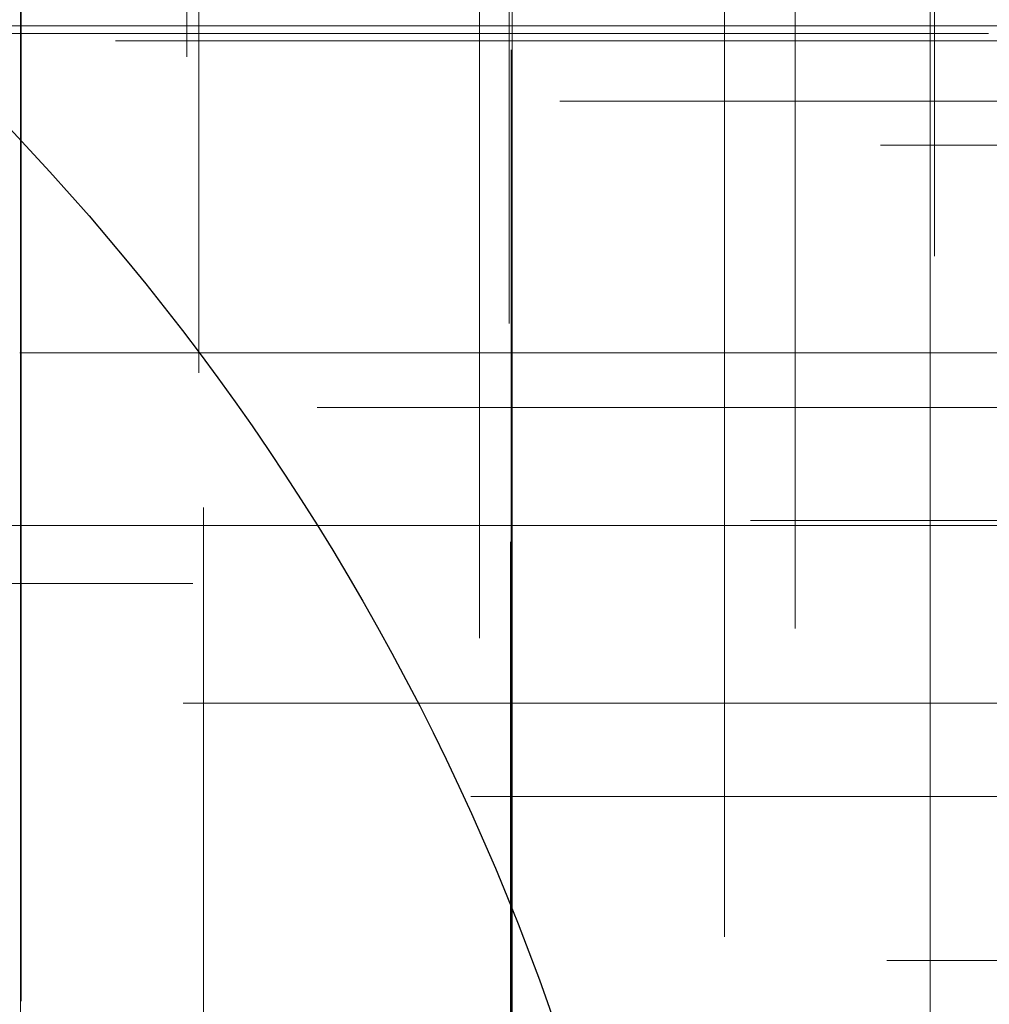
# Model space of a CAD drawing. Header units: millimetres. Extents: x -50 to 901, y -50 to 714.
# Tile 81 of 186: x 11 to 17, y 5 to 11. Entities that reach past the tile are written whole.
import ezdxf

# ---------------------------------------------------------------- set-up
doc = ezdxf.new("R2010")
doc.units = ezdxf.units.MM

# ---------------------------------------------------------------- blocks, each defined once
blk = doc.blocks.new('SW_CENTERMARKSYMBOL_13')
at = {"color": 0, "linetype": 'Continuous', "lineweight": 18}
for p, q in [((0, 0), (5, 0)), ((5, 0), (5.9011, 0))]:
    blk.add_line(p, q, dxfattribs=at)
blk = doc.blocks.new('SW_CENTERMARKSYMBOL_14')
at = {"color": 0, "linetype": 'Continuous', "lineweight": 18}
for p, q in [((0, 0), (0, 5)), ((0, 0), (-5, 0)), ((0, 0), (0, -5)), ((0, 0), (5, 0)), ((5, 0), (5.9011, 0)), ((0, -5), (0, -5.9011))]:
    blk.add_line(p, q, dxfattribs=at)
blk = doc.blocks.new('SW_CENTERMARKSYMBOL_59')
at = {"color": 0, "linetype": 'Continuous', "lineweight": 18}
for p, q in [((0, 5), (0, 5.9011)), ((0, 0), (0, 5))]:
    blk.add_line(p, q, dxfattribs=at)
blk = doc.blocks.new('SW_CENTERMARKSYMBOL_66')
at = {"color": 0, "linetype": 'Continuous', "lineweight": 18}
for p, q in [((0, 0), (5, 0)), ((5, 0), (5.9011, 0))]:
    blk.add_line(p, q, dxfattribs=at)
blk = doc.blocks.new('SW_CENTERMARKSYMBOL_67')
at = {"color": 0, "linetype": 'Continuous', "lineweight": 18}
for p, q in [((0, 0), (0, 5)), ((0, 0), (-5, 0)), ((0, 0), (0, -5)), ((0, 0), (5, 0)), ((5, 0), (5.9011, 0))]:
    blk.add_line(p, q, dxfattribs=at)
blk = doc.blocks.new('SW_CENTERMARKSYMBOL_68')
at = {"color": 0, "linetype": 'Continuous', "lineweight": 18}
for q in [(0, 5), (-5, 0), (0, -5), (5, 0)]:
    blk.add_line((0, 0), q, dxfattribs=at)
blk = doc.blocks.new('SW_CENTERMARKSYMBOL_90')
at = {"color": 0, "linetype": 'Continuous', "lineweight": 18}
for p, q in [((0, 5), (0, 5.9011)), ((0, 0), (0, 5))]:
    blk.add_line(p, q, dxfattribs=at)
blk = doc.blocks.new('SW_CENTERMARKSYMBOL_425')
at = {"color": 0, "linetype": 'Continuous', "lineweight": 18}
for p, q in [((-5, 0), (-5.5209, 0)), ((0, 0), (-5, 0))]:
    blk.add_line(p, q, dxfattribs=at)
blk = doc.blocks.new('SW_CENTERMARKSYMBOL_426')
at = {"color": 0, "linetype": 'Continuous', "lineweight": 18}
for p, q in [((-5, 0), (-5.6063, 0)), ((0, 0), (-5, 0))]:
    blk.add_line(p, q, dxfattribs=at)
blk = doc.blocks.new('SW_CENTERMARKSYMBOL_429')
at = {"color": 0, "linetype": 'Continuous', "lineweight": 18}
for p, q in [((-5, 0), (-5.5209, 0)), ((0, 0), (-5, 0))]:
    blk.add_line(p, q, dxfattribs=at)
blk = doc.blocks.new('SW_CENTERMARKSYMBOL_430')
at = {"color": 0, "linetype": 'Continuous', "lineweight": 18}
for p, q in [((-5, 0), (-5.6463, 0)), ((0, 0), (-5, 0))]:
    blk.add_line(p, q, dxfattribs=at)
blk = doc.blocks.new('SW_CENTERMARKSYMBOL_431')
at = {"color": 0, "linetype": 'Continuous', "lineweight": 18}
for p, q in [((-5, 0), (-5.5549, 0)), ((0, 0), (-5, 0))]:
    blk.add_line(p, q, dxfattribs=at)
blk = doc.blocks.new('SW_CENTERMARKSYMBOL_433')
at = {"color": 0, "linetype": 'Continuous', "lineweight": 18}
for p, q in [((-5, 0), (-5.6463, 0)), ((0, 0), (-5, 0))]:
    blk.add_line(p, q, dxfattribs=at)
blk = doc.blocks.new('SW_CENTERMARKSYMBOL_439')
at = {"color": 0, "linetype": 'Continuous', "lineweight": 18}
for p, q in [((0, 0), (0, 5)), ((-5, 0), (-5.5549, 0)), ((0, 0), (-5, 0)), ((0, 0), (0, -5)), ((0, 0), (5, 0))]:
    blk.add_line(p, q, dxfattribs=at)
blk = doc.blocks.new('SW_CENTERMARKSYMBOL_440')
at = {"color": 0, "linetype": 'Continuous', "lineweight": 18}
for p, q in [((-5, 0), (-5.6463, 0)), ((0, 0), (-5, 0))]:
    blk.add_line(p, q, dxfattribs=at)
blk = doc.blocks.new('SW_CENTERMARKSYMBOL_450')
at = {"color": 0, "linetype": 'Continuous', "lineweight": 18}
for p, q in [((-5, 0), (-5.5209, 0)), ((0, 0), (-5, 0))]:
    blk.add_line(p, q, dxfattribs=at)
blk = doc.blocks.new('SW_CENTERMARKSYMBOL_460')
at = {"color": 0, "linetype": 'Continuous', "lineweight": 18}
blk.add_line((0, -5), (0, -5.6463), dxfattribs=at)
blk = doc.blocks.new('SW_CENTERMARKSYMBOL_473')
at = {"color": 0, "linetype": 'Continuous', "lineweight": 18}
for p, q in [((0, 0), (0, -5)), ((0, -5), (0, -5.5549))]:
    blk.add_line(p, q, dxfattribs=at)
blk = doc.blocks.new('SW_CENTERMARKSYMBOL_474')
at = {"color": 0, "linetype": 'Continuous', "lineweight": 18}
for p, q in [((0, 0), (0, -5)), ((0, -5), (0, -5.6463))]:
    blk.add_line(p, q, dxfattribs=at)
blk = doc.blocks.new('SW_CENTERMARKSYMBOL_475')
at = {"color": 0, "linetype": 'Continuous', "lineweight": 18}
for p, q in [((0, 0), (0, -5)), ((0, -5), (0, -5.5209))]:
    blk.add_line(p, q, dxfattribs=at)
blk = doc.blocks.new('SW_CENTERMARKSYMBOL_477')
at = {"color": 0, "linetype": 'Continuous', "lineweight": 18}
for p, q in [((0, 0), (0, 5)), ((0, 0), (-5, 0)), ((0, 0), (0, -5)), ((0, 0), (5, 0)), ((0, -5), (0, -5.5549))]:
    blk.add_line(p, q, dxfattribs=at)
blk = doc.blocks.new('SW_CENTERMARKSYMBOL_482')
at = {"color": 0, "linetype": 'Continuous', "lineweight": 18}
for p, q in [((0, 0), (0, -5)), ((0, -5), (0, -5.6463))]:
    blk.add_line(p, q, dxfattribs=at)
blk = doc.blocks.new('SW_CENTERMARKSYMBOL_483')
at = {"color": 0, "linetype": 'Continuous', "lineweight": 18}
for p, q in [((0, 0), (0, -5)), ((0, -5), (0, -5.5549))]:
    blk.add_line(p, q, dxfattribs=at)
blk = doc.blocks.new('SW_CENTERMARKSYMBOL_553')
at = {"color": 0, "linetype": 'Continuous', "lineweight": 18}
for p, q in [((0, 5), (0, 8)), ((0, 0), (0, 5))]:
    blk.add_line(p, q, dxfattribs=at)
blk = doc.blocks.new('SW_CENTERMARKSYMBOL_562')
at = {"color": 0, "linetype": 'Continuous', "lineweight": 18}
blk.add_line((5, 0), (8, 0), dxfattribs=at)
blk = doc.blocks.new('SW_CENTERMARKSYMBOL_576')
at = {"color": 0, "linetype": 'Continuous', "lineweight": 18}
for p, q in [((0, 0), (5, 0)), ((5, 0), (5.9011, 0))]:
    blk.add_line(p, q, dxfattribs=at)
blk = doc.blocks.new('SW_CENTERMARKSYMBOL_577')
at = {"color": 0, "linetype": 'Continuous', "lineweight": 18}
for p, q in [((0, 0), (0, 5)), ((0, 0), (-5, 0)), ((0, 0), (0, -5)), ((0, 0), (5, 0)), ((5, 0), (5.9011, 0)), ((0, -5), (0, -5.9011))]:
    blk.add_line(p, q, dxfattribs=at)
blk = doc.blocks.new('SW_CENTERMARKSYMBOL_622')
at = {"color": 0, "linetype": 'Continuous', "lineweight": 18}
for p, q in [((0, 5), (0, 5.9011)), ((0, 0), (0, 5))]:
    blk.add_line(p, q, dxfattribs=at)
blk = doc.blocks.new('SW_CENTERMARKSYMBOL_629')
at = {"color": 0, "linetype": 'Continuous', "lineweight": 18}
for p, q in [((0, 0), (5, 0)), ((5, 0), (5.9011, 0))]:
    blk.add_line(p, q, dxfattribs=at)
blk = doc.blocks.new('SW_CENTERMARKSYMBOL_630')
at = {"color": 0, "linetype": 'Continuous', "lineweight": 18}
for p, q in [((0, 0), (0, 5)), ((0, 0), (-5, 0)), ((0, 0), (0, -5)), ((0, 0), (5, 0)), ((5, 0), (5.9011, 0))]:
    blk.add_line(p, q, dxfattribs=at)
blk = doc.blocks.new('SW_CENTERMARKSYMBOL_631')
at = {"color": 0, "linetype": 'Continuous', "lineweight": 18}
for q in [(0, 5), (-5, 0), (0, -5), (5, 0)]:
    blk.add_line((0, 0), q, dxfattribs=at)
blk = doc.blocks.new('SW_CENTERMARKSYMBOL_653')
at = {"color": 0, "linetype": 'Continuous', "lineweight": 18}
for p, q in [((0, 5), (0, 5.9011)), ((0, 0), (0, 5))]:
    blk.add_line(p, q, dxfattribs=at)
blk = doc.blocks.new('SW_CENTERMARKSYMBOL_988')
at = {"color": 0, "linetype": 'Continuous', "lineweight": 18}
for p, q in [((-5, 0), (-5.5209, 0)), ((0, 0), (-5, 0))]:
    blk.add_line(p, q, dxfattribs=at)
blk = doc.blocks.new('SW_CENTERMARKSYMBOL_989')
at = {"color": 0, "linetype": 'Continuous', "lineweight": 18}
for p, q in [((-5, 0), (-5.6063, 0)), ((0, 0), (-5, 0))]:
    blk.add_line(p, q, dxfattribs=at)
blk = doc.blocks.new('SW_CENTERMARKSYMBOL_992')
at = {"color": 0, "linetype": 'Continuous', "lineweight": 18}
for p, q in [((-5, 0), (-5.5209, 0)), ((0, 0), (-5, 0))]:
    blk.add_line(p, q, dxfattribs=at)
blk = doc.blocks.new('SW_CENTERMARKSYMBOL_993')
at = {"color": 0, "linetype": 'Continuous', "lineweight": 18}
for p, q in [((-5, 0), (-5.6463, 0)), ((0, 0), (-5, 0))]:
    blk.add_line(p, q, dxfattribs=at)
blk = doc.blocks.new('SW_CENTERMARKSYMBOL_994')
at = {"color": 0, "linetype": 'Continuous', "lineweight": 18}
for p, q in [((-5, 0), (-5.5549, 0)), ((0, 0), (-5, 0))]:
    blk.add_line(p, q, dxfattribs=at)
blk = doc.blocks.new('SW_CENTERMARKSYMBOL_996')
at = {"color": 0, "linetype": 'Continuous', "lineweight": 18}
for p, q in [((-5, 0), (-5.6463, 0)), ((0, 0), (-5, 0))]:
    blk.add_line(p, q, dxfattribs=at)
blk = doc.blocks.new('SW_CENTERMARKSYMBOL_1002')
at = {"color": 0, "linetype": 'Continuous', "lineweight": 18}
for p, q in [((0, 0), (0, 5)), ((-5, 0), (-5.5549, 0)), ((0, 0), (-5, 0)), ((0, 0), (0, -5)), ((0, 0), (5, 0))]:
    blk.add_line(p, q, dxfattribs=at)
blk = doc.blocks.new('SW_CENTERMARKSYMBOL_1003')
at = {"color": 0, "linetype": 'Continuous', "lineweight": 18}
for p, q in [((-5, 0), (-5.6463, 0)), ((0, 0), (-5, 0))]:
    blk.add_line(p, q, dxfattribs=at)
blk = doc.blocks.new('SW_CENTERMARKSYMBOL_1013')
at = {"color": 0, "linetype": 'Continuous', "lineweight": 18}
for p, q in [((-5, 0), (-5.5209, 0)), ((0, 0), (-5, 0))]:
    blk.add_line(p, q, dxfattribs=at)
blk = doc.blocks.new('SW_CENTERMARKSYMBOL_1023')
at = {"color": 0, "linetype": 'Continuous', "lineweight": 18}
blk.add_line((0, -5), (0, -5.6463), dxfattribs=at)
blk = doc.blocks.new('SW_CENTERMARKSYMBOL_1036')
at = {"color": 0, "linetype": 'Continuous', "lineweight": 18}
for p, q in [((0, 0), (0, -5)), ((0, -5), (0, -5.5549))]:
    blk.add_line(p, q, dxfattribs=at)
blk = doc.blocks.new('SW_CENTERMARKSYMBOL_1037')
at = {"color": 0, "linetype": 'Continuous', "lineweight": 18}
for p, q in [((0, 0), (0, -5)), ((0, -5), (0, -5.6463))]:
    blk.add_line(p, q, dxfattribs=at)
blk = doc.blocks.new('SW_CENTERMARKSYMBOL_1038')
at = {"color": 0, "linetype": 'Continuous', "lineweight": 18}
for p, q in [((0, 0), (0, -5)), ((0, -5), (0, -5.5209))]:
    blk.add_line(p, q, dxfattribs=at)
blk = doc.blocks.new('SW_CENTERMARKSYMBOL_1040')
at = {"color": 0, "linetype": 'Continuous', "lineweight": 18}
for p, q in [((0, 0), (0, 5)), ((0, 0), (-5, 0)), ((0, 0), (0, -5)), ((0, 0), (5, 0)), ((0, -5), (0, -5.5549))]:
    blk.add_line(p, q, dxfattribs=at)
blk = doc.blocks.new('SW_CENTERMARKSYMBOL_1045')
at = {"color": 0, "linetype": 'Continuous', "lineweight": 18}
for p, q in [((0, 0), (0, -5)), ((0, -5), (0, -5.6463))]:
    blk.add_line(p, q, dxfattribs=at)
blk = doc.blocks.new('SW_CENTERMARKSYMBOL_1046')
at = {"color": 0, "linetype": 'Continuous', "lineweight": 18}
for p, q in [((0, 0), (0, -5)), ((0, -5), (0, -5.5549))]:
    blk.add_line(p, q, dxfattribs=at)
blk = doc.blocks.new('SW_CENTERMARKSYMBOL_1116')
at = {"color": 0, "linetype": 'Continuous', "lineweight": 18}
for p, q in [((0, 5), (0, 8)), ((0, 0), (0, 5))]:
    blk.add_line(p, q, dxfattribs=at)
blk = doc.blocks.new('SW_CENTERMARKSYMBOL_1125')
at = {"color": 0, "linetype": 'Continuous', "lineweight": 18}
blk.add_line((5, 0), (8, 0), dxfattribs=at)
blk = doc.blocks.new('SW_CENTERMARKSYMBOL_1139')
at = {"color": 0, "linetype": 'Continuous', "lineweight": 18}
for p, q in [((0, 0), (5, 0)), ((5, 0), (5.9011, 0))]:
    blk.add_line(p, q, dxfattribs=at)
blk = doc.blocks.new('SW_CENTERMARKSYMBOL_1140')
at = {"color": 0, "linetype": 'Continuous', "lineweight": 18}
for p, q in [((0, 0), (0, 5)), ((0, 0), (-5, 0)), ((0, 0), (0, -5)), ((0, 0), (5, 0)), ((5, 0), (5.9011, 0)), ((0, -5), (0, -5.9011))]:
    blk.add_line(p, q, dxfattribs=at)
blk = doc.blocks.new('SW_CENTERMARKSYMBOL_1185')
at = {"color": 0, "linetype": 'Continuous', "lineweight": 18}
for p, q in [((0, 5), (0, 5.9011)), ((0, 0), (0, 5))]:
    blk.add_line(p, q, dxfattribs=at)
blk = doc.blocks.new('SW_CENTERMARKSYMBOL_1192')
at = {"color": 0, "linetype": 'Continuous', "lineweight": 18}
for p, q in [((0, 0), (5, 0)), ((5, 0), (5.9011, 0))]:
    blk.add_line(p, q, dxfattribs=at)
blk = doc.blocks.new('SW_CENTERMARKSYMBOL_1193')
at = {"color": 0, "linetype": 'Continuous', "lineweight": 18}
for p, q in [((0, 0), (0, 5)), ((0, 0), (-5, 0)), ((0, 0), (0, -5)), ((0, 0), (5, 0)), ((5, 0), (5.9011, 0))]:
    blk.add_line(p, q, dxfattribs=at)
blk = doc.blocks.new('SW_CENTERMARKSYMBOL_1194')
at = {"color": 0, "linetype": 'Continuous', "lineweight": 18}
for q in [(0, 5), (-5, 0), (0, -5), (5, 0)]:
    blk.add_line((0, 0), q, dxfattribs=at)
blk = doc.blocks.new('SW_CENTERMARKSYMBOL_1216')
at = {"color": 0, "linetype": 'Continuous', "lineweight": 18}
for p, q in [((0, 5), (0, 5.9011)), ((0, 0), (0, 5))]:
    blk.add_line(p, q, dxfattribs=at)
blk = doc.blocks.new('SW_CENTERMARKSYMBOL_1551')
at = {"color": 0, "linetype": 'Continuous', "lineweight": 18}
for p, q in [((-5, 0), (-5.5209, 0)), ((0, 0), (-5, 0))]:
    blk.add_line(p, q, dxfattribs=at)
blk = doc.blocks.new('SW_CENTERMARKSYMBOL_1552')
at = {"color": 0, "linetype": 'Continuous', "lineweight": 18}
for p, q in [((-5, 0), (-5.6063, 0)), ((0, 0), (-5, 0))]:
    blk.add_line(p, q, dxfattribs=at)
blk = doc.blocks.new('SW_CENTERMARKSYMBOL_1555')
at = {"color": 0, "linetype": 'Continuous', "lineweight": 18}
for p, q in [((-5, 0), (-5.5209, 0)), ((0, 0), (-5, 0))]:
    blk.add_line(p, q, dxfattribs=at)
blk = doc.blocks.new('SW_CENTERMARKSYMBOL_1556')
at = {"color": 0, "linetype": 'Continuous', "lineweight": 18}
for p, q in [((-5, 0), (-5.6463, 0)), ((0, 0), (-5, 0))]:
    blk.add_line(p, q, dxfattribs=at)
blk = doc.blocks.new('SW_CENTERMARKSYMBOL_1557')
at = {"color": 0, "linetype": 'Continuous', "lineweight": 18}
for p, q in [((-5, 0), (-5.5549, 0)), ((0, 0), (-5, 0))]:
    blk.add_line(p, q, dxfattribs=at)
blk = doc.blocks.new('SW_CENTERMARKSYMBOL_1559')
at = {"color": 0, "linetype": 'Continuous', "lineweight": 18}
for p, q in [((-5, 0), (-5.6463, 0)), ((0, 0), (-5, 0))]:
    blk.add_line(p, q, dxfattribs=at)
blk = doc.blocks.new('SW_CENTERMARKSYMBOL_1565')
at = {"color": 0, "linetype": 'Continuous', "lineweight": 18}
for p, q in [((0, 0), (0, 5)), ((-5, 0), (-5.5549, 0)), ((0, 0), (-5, 0)), ((0, 0), (0, -5)), ((0, 0), (5, 0))]:
    blk.add_line(p, q, dxfattribs=at)
blk = doc.blocks.new('SW_CENTERMARKSYMBOL_1566')
at = {"color": 0, "linetype": 'Continuous', "lineweight": 18}
for p, q in [((-5, 0), (-5.6463, 0)), ((0, 0), (-5, 0))]:
    blk.add_line(p, q, dxfattribs=at)
blk = doc.blocks.new('SW_CENTERMARKSYMBOL_1576')
at = {"color": 0, "linetype": 'Continuous', "lineweight": 18}
for p, q in [((-5, 0), (-5.5209, 0)), ((0, 0), (-5, 0))]:
    blk.add_line(p, q, dxfattribs=at)
blk = doc.blocks.new('SW_CENTERMARKSYMBOL_1586')
at = {"color": 0, "linetype": 'Continuous', "lineweight": 18}
blk.add_line((0, -5), (0, -5.6463), dxfattribs=at)
blk = doc.blocks.new('SW_CENTERMARKSYMBOL_1599')
at = {"color": 0, "linetype": 'Continuous', "lineweight": 18}
for p, q in [((0, 0), (0, -5)), ((0, -5), (0, -5.5549))]:
    blk.add_line(p, q, dxfattribs=at)
blk = doc.blocks.new('SW_CENTERMARKSYMBOL_1600')
at = {"color": 0, "linetype": 'Continuous', "lineweight": 18}
for p, q in [((0, 0), (0, -5)), ((0, -5), (0, -5.6463))]:
    blk.add_line(p, q, dxfattribs=at)
blk = doc.blocks.new('SW_CENTERMARKSYMBOL_1601')
at = {"color": 0, "linetype": 'Continuous', "lineweight": 18}
for p, q in [((0, 0), (0, -5)), ((0, -5), (0, -5.5209))]:
    blk.add_line(p, q, dxfattribs=at)
blk = doc.blocks.new('SW_CENTERMARKSYMBOL_1603')
at = {"color": 0, "linetype": 'Continuous', "lineweight": 18}
for p, q in [((0, 0), (0, 5)), ((0, 0), (-5, 0)), ((0, 0), (0, -5)), ((0, 0), (5, 0)), ((0, -5), (0, -5.5549))]:
    blk.add_line(p, q, dxfattribs=at)
blk = doc.blocks.new('SW_CENTERMARKSYMBOL_1608')
at = {"color": 0, "linetype": 'Continuous', "lineweight": 18}
for p, q in [((0, 0), (0, -5)), ((0, -5), (0, -5.6463))]:
    blk.add_line(p, q, dxfattribs=at)
blk = doc.blocks.new('SW_CENTERMARKSYMBOL_1609')
at = {"color": 0, "linetype": 'Continuous', "lineweight": 18}
for p, q in [((0, 0), (0, -5)), ((0, -5), (0, -5.5549))]:
    blk.add_line(p, q, dxfattribs=at)
blk = doc.blocks.new('SW_CENTERMARKSYMBOL_1679')
at = {"color": 0, "linetype": 'Continuous', "lineweight": 18}
for p, q in [((0, 5), (0, 8)), ((0, 0), (0, 5))]:
    blk.add_line(p, q, dxfattribs=at)
blk = doc.blocks.new('SW_CENTERMARKSYMBOL_1688')
at = {"color": 0, "linetype": 'Continuous', "lineweight": 18}
blk.add_line((5, 0), (8, 0), dxfattribs=at)
blk = doc.blocks.new('SW_CENTERMARKSYMBOL_1702')
at = {"color": 0, "linetype": 'Continuous', "lineweight": 18}
for p, q in [((0, 0), (5, 0)), ((5, 0), (5.9011, 0))]:
    blk.add_line(p, q, dxfattribs=at)
blk = doc.blocks.new('SW_CENTERMARKSYMBOL_1703')
at = {"color": 0, "linetype": 'Continuous', "lineweight": 18}
for p, q in [((0, 0), (0, 5)), ((0, 0), (-5, 0)), ((0, 0), (0, -5)), ((0, 0), (5, 0)), ((5, 0), (5.9011, 0)), ((0, -5), (0, -5.9011))]:
    blk.add_line(p, q, dxfattribs=at)
blk = doc.blocks.new('SW_CENTERMARKSYMBOL_1748')
at = {"color": 0, "linetype": 'Continuous', "lineweight": 18}
for p, q in [((0, 5), (0, 5.9011)), ((0, 0), (0, 5))]:
    blk.add_line(p, q, dxfattribs=at)
blk = doc.blocks.new('SW_CENTERMARKSYMBOL_1755')
at = {"color": 0, "linetype": 'Continuous', "lineweight": 18}
for p, q in [((0, 0), (5, 0)), ((5, 0), (5.9011, 0))]:
    blk.add_line(p, q, dxfattribs=at)
blk = doc.blocks.new('SW_CENTERMARKSYMBOL_1756')
at = {"color": 0, "linetype": 'Continuous', "lineweight": 18}
for p, q in [((0, 0), (0, 5)), ((0, 0), (-5, 0)), ((0, 0), (0, -5)), ((0, 0), (5, 0)), ((5, 0), (5.9011, 0))]:
    blk.add_line(p, q, dxfattribs=at)
blk = doc.blocks.new('SW_CENTERMARKSYMBOL_1757')
at = {"color": 0, "linetype": 'Continuous', "lineweight": 18}
for q in [(0, 5), (-5, 0), (0, -5), (5, 0)]:
    blk.add_line((0, 0), q, dxfattribs=at)
blk = doc.blocks.new('SW_CENTERMARKSYMBOL_1779')
at = {"color": 0, "linetype": 'Continuous', "lineweight": 18}
for p, q in [((0, 5), (0, 5.9011)), ((0, 0), (0, 5))]:
    blk.add_line(p, q, dxfattribs=at)
blk = doc.blocks.new('SW_CENTERMARKSYMBOL_2114')
at = {"color": 0, "linetype": 'Continuous', "lineweight": 18}
for p, q in [((-5, 0), (-5.5209, 0)), ((0, 0), (-5, 0))]:
    blk.add_line(p, q, dxfattribs=at)
blk = doc.blocks.new('SW_CENTERMARKSYMBOL_2115')
at = {"color": 0, "linetype": 'Continuous', "lineweight": 18}
for p, q in [((-5, 0), (-5.6063, 0)), ((0, 0), (-5, 0))]:
    blk.add_line(p, q, dxfattribs=at)
blk = doc.blocks.new('SW_CENTERMARKSYMBOL_2118')
at = {"color": 0, "linetype": 'Continuous', "lineweight": 18}
for p, q in [((-5, 0), (-5.5209, 0)), ((0, 0), (-5, 0))]:
    blk.add_line(p, q, dxfattribs=at)
blk = doc.blocks.new('SW_CENTERMARKSYMBOL_2119')
at = {"color": 0, "linetype": 'Continuous', "lineweight": 18}
for p, q in [((-5, 0), (-5.6463, 0)), ((0, 0), (-5, 0))]:
    blk.add_line(p, q, dxfattribs=at)
blk = doc.blocks.new('SW_CENTERMARKSYMBOL_2120')
at = {"color": 0, "linetype": 'Continuous', "lineweight": 18}
for p, q in [((-5, 0), (-5.5549, 0)), ((0, 0), (-5, 0))]:
    blk.add_line(p, q, dxfattribs=at)
blk = doc.blocks.new('SW_CENTERMARKSYMBOL_2122')
at = {"color": 0, "linetype": 'Continuous', "lineweight": 18}
for p, q in [((-5, 0), (-5.6463, 0)), ((0, 0), (-5, 0))]:
    blk.add_line(p, q, dxfattribs=at)
blk = doc.blocks.new('SW_CENTERMARKSYMBOL_2128')
at = {"color": 0, "linetype": 'Continuous', "lineweight": 18}
for p, q in [((0, 0), (0, 5)), ((-5, 0), (-5.5549, 0)), ((0, 0), (-5, 0)), ((0, 0), (0, -5)), ((0, 0), (5, 0))]:
    blk.add_line(p, q, dxfattribs=at)
blk = doc.blocks.new('SW_CENTERMARKSYMBOL_2129')
at = {"color": 0, "linetype": 'Continuous', "lineweight": 18}
for p, q in [((-5, 0), (-5.6463, 0)), ((0, 0), (-5, 0))]:
    blk.add_line(p, q, dxfattribs=at)
blk = doc.blocks.new('SW_CENTERMARKSYMBOL_2139')
at = {"color": 0, "linetype": 'Continuous', "lineweight": 18}
for p, q in [((-5, 0), (-5.5209, 0)), ((0, 0), (-5, 0))]:
    blk.add_line(p, q, dxfattribs=at)
blk = doc.blocks.new('SW_CENTERMARKSYMBOL_2149')
at = {"color": 0, "linetype": 'Continuous', "lineweight": 18}
blk.add_line((0, -5), (0, -5.6463), dxfattribs=at)
blk = doc.blocks.new('SW_CENTERMARKSYMBOL_2162')
at = {"color": 0, "linetype": 'Continuous', "lineweight": 18}
for p, q in [((0, 0), (0, -5)), ((0, -5), (0, -5.5549))]:
    blk.add_line(p, q, dxfattribs=at)
blk = doc.blocks.new('SW_CENTERMARKSYMBOL_2163')
at = {"color": 0, "linetype": 'Continuous', "lineweight": 18}
for p, q in [((0, 0), (0, -5)), ((0, -5), (0, -5.6463))]:
    blk.add_line(p, q, dxfattribs=at)
blk = doc.blocks.new('SW_CENTERMARKSYMBOL_2164')
at = {"color": 0, "linetype": 'Continuous', "lineweight": 18}
for p, q in [((0, 0), (0, -5)), ((0, -5), (0, -5.5209))]:
    blk.add_line(p, q, dxfattribs=at)
blk = doc.blocks.new('SW_CENTERMARKSYMBOL_2166')
at = {"color": 0, "linetype": 'Continuous', "lineweight": 18}
for p, q in [((0, 0), (0, 5)), ((0, 0), (-5, 0)), ((0, 0), (0, -5)), ((0, 0), (5, 0)), ((0, -5), (0, -5.5549))]:
    blk.add_line(p, q, dxfattribs=at)
blk = doc.blocks.new('SW_CENTERMARKSYMBOL_2171')
at = {"color": 0, "linetype": 'Continuous', "lineweight": 18}
for p, q in [((0, 0), (0, -5)), ((0, -5), (0, -5.6463))]:
    blk.add_line(p, q, dxfattribs=at)
blk = doc.blocks.new('SW_CENTERMARKSYMBOL_2172')
at = {"color": 0, "linetype": 'Continuous', "lineweight": 18}
for p, q in [((0, 0), (0, -5)), ((0, -5), (0, -5.5549))]:
    blk.add_line(p, q, dxfattribs=at)
blk = doc.blocks.new('SW_CENTERMARKSYMBOL_2242')
at = {"color": 0, "linetype": 'Continuous', "lineweight": 18}
for p, q in [((0, 5), (0, 8)), ((0, 0), (0, 5))]:
    blk.add_line(p, q, dxfattribs=at)
blk = doc.blocks.new('SW_CENTERMARKSYMBOL_2251')
at = {"color": 0, "linetype": 'Continuous', "lineweight": 18}
blk.add_line((5, 0), (8, 0), dxfattribs=at)
blk = doc.blocks.new('SW_CENTERMARKSYMBOL_2265')
at = {"color": 0, "linetype": 'Continuous', "lineweight": 18}
for p, q in [((0, 0), (5, 0)), ((5, 0), (5.9011, 0))]:
    blk.add_line(p, q, dxfattribs=at)
blk = doc.blocks.new('SW_CENTERMARKSYMBOL_2266')
at = {"color": 0, "linetype": 'Continuous', "lineweight": 18}
for p, q in [((0, 0), (0, 5)), ((0, 0), (-5, 0)), ((0, 0), (0, -5)), ((0, 0), (5, 0)), ((5, 0), (5.9011, 0)), ((0, -5), (0, -5.9011))]:
    blk.add_line(p, q, dxfattribs=at)
blk = doc.blocks.new('SW_CENTERMARKSYMBOL_2311')
at = {"color": 0, "linetype": 'Continuous', "lineweight": 18}
for p, q in [((0, 5), (0, 5.9011)), ((0, 0), (0, 5))]:
    blk.add_line(p, q, dxfattribs=at)
blk = doc.blocks.new('SW_CENTERMARKSYMBOL_2318')
at = {"color": 0, "linetype": 'Continuous', "lineweight": 18}
for p, q in [((0, 0), (5, 0)), ((5, 0), (5.9011, 0))]:
    blk.add_line(p, q, dxfattribs=at)
blk = doc.blocks.new('SW_CENTERMARKSYMBOL_2319')
at = {"color": 0, "linetype": 'Continuous', "lineweight": 18}
for p, q in [((0, 0), (0, 5)), ((0, 0), (-5, 0)), ((0, 0), (0, -5)), ((0, 0), (5, 0)), ((5, 0), (5.9011, 0))]:
    blk.add_line(p, q, dxfattribs=at)
blk = doc.blocks.new('SW_CENTERMARKSYMBOL_2320')
at = {"color": 0, "linetype": 'Continuous', "lineweight": 18}
for q in [(0, 5), (-5, 0), (0, -5), (5, 0)]:
    blk.add_line((0, 0), q, dxfattribs=at)
blk = doc.blocks.new('SW_CENTERMARKSYMBOL_2342')
at = {"color": 0, "linetype": 'Continuous', "lineweight": 18}
for p, q in [((0, 5), (0, 5.9011)), ((0, 0), (0, 5))]:
    blk.add_line(p, q, dxfattribs=at)
blk = doc.blocks.new('SW_CENTERMARKSYMBOL_2677')
at = {"color": 0, "linetype": 'Continuous', "lineweight": 18}
for p, q in [((-5, 0), (-5.5209, 0)), ((0, 0), (-5, 0))]:
    blk.add_line(p, q, dxfattribs=at)
blk = doc.blocks.new('SW_CENTERMARKSYMBOL_2678')
at = {"color": 0, "linetype": 'Continuous', "lineweight": 18}
for p, q in [((-5, 0), (-5.6063, 0)), ((0, 0), (-5, 0))]:
    blk.add_line(p, q, dxfattribs=at)
blk = doc.blocks.new('SW_CENTERMARKSYMBOL_2681')
at = {"color": 0, "linetype": 'Continuous', "lineweight": 18}
for p, q in [((-5, 0), (-5.5209, 0)), ((0, 0), (-5, 0))]:
    blk.add_line(p, q, dxfattribs=at)
blk = doc.blocks.new('SW_CENTERMARKSYMBOL_2682')
at = {"color": 0, "linetype": 'Continuous', "lineweight": 18}
for p, q in [((-5, 0), (-5.6463, 0)), ((0, 0), (-5, 0))]:
    blk.add_line(p, q, dxfattribs=at)
blk = doc.blocks.new('SW_CENTERMARKSYMBOL_2683')
at = {"color": 0, "linetype": 'Continuous', "lineweight": 18}
for p, q in [((-5, 0), (-5.5549, 0)), ((0, 0), (-5, 0))]:
    blk.add_line(p, q, dxfattribs=at)
blk = doc.blocks.new('SW_CENTERMARKSYMBOL_2685')
at = {"color": 0, "linetype": 'Continuous', "lineweight": 18}
for p, q in [((-5, 0), (-5.6463, 0)), ((0, 0), (-5, 0))]:
    blk.add_line(p, q, dxfattribs=at)
blk = doc.blocks.new('SW_CENTERMARKSYMBOL_2691')
at = {"color": 0, "linetype": 'Continuous', "lineweight": 18}
for p, q in [((0, 0), (0, 5)), ((-5, 0), (-5.5549, 0)), ((0, 0), (-5, 0)), ((0, 0), (0, -5)), ((0, 0), (5, 0))]:
    blk.add_line(p, q, dxfattribs=at)
blk = doc.blocks.new('SW_CENTERMARKSYMBOL_2692')
at = {"color": 0, "linetype": 'Continuous', "lineweight": 18}
for p, q in [((-5, 0), (-5.6463, 0)), ((0, 0), (-5, 0))]:
    blk.add_line(p, q, dxfattribs=at)
blk = doc.blocks.new('SW_CENTERMARKSYMBOL_2702')
at = {"color": 0, "linetype": 'Continuous', "lineweight": 18}
for p, q in [((-5, 0), (-5.5209, 0)), ((0, 0), (-5, 0))]:
    blk.add_line(p, q, dxfattribs=at)
blk = doc.blocks.new('SW_CENTERMARKSYMBOL_2712')
at = {"color": 0, "linetype": 'Continuous', "lineweight": 18}
blk.add_line((0, -5), (0, -5.6463), dxfattribs=at)
blk = doc.blocks.new('SW_CENTERMARKSYMBOL_2725')
at = {"color": 0, "linetype": 'Continuous', "lineweight": 18}
for p, q in [((0, 0), (0, -5)), ((0, -5), (0, -5.5549))]:
    blk.add_line(p, q, dxfattribs=at)
blk = doc.blocks.new('SW_CENTERMARKSYMBOL_2726')
at = {"color": 0, "linetype": 'Continuous', "lineweight": 18}
for p, q in [((0, 0), (0, -5)), ((0, -5), (0, -5.6463))]:
    blk.add_line(p, q, dxfattribs=at)
blk = doc.blocks.new('SW_CENTERMARKSYMBOL_2727')
at = {"color": 0, "linetype": 'Continuous', "lineweight": 18}
for p, q in [((0, 0), (0, -5)), ((0, -5), (0, -5.5209))]:
    blk.add_line(p, q, dxfattribs=at)
blk = doc.blocks.new('SW_CENTERMARKSYMBOL_2729')
at = {"color": 0, "linetype": 'Continuous', "lineweight": 18}
for p, q in [((0, 0), (0, 5)), ((0, 0), (-5, 0)), ((0, 0), (0, -5)), ((0, 0), (5, 0)), ((0, -5), (0, -5.5549))]:
    blk.add_line(p, q, dxfattribs=at)
blk = doc.blocks.new('SW_CENTERMARKSYMBOL_2734')
at = {"color": 0, "linetype": 'Continuous', "lineweight": 18}
for p, q in [((0, 0), (0, -5)), ((0, -5), (0, -5.6463))]:
    blk.add_line(p, q, dxfattribs=at)
blk = doc.blocks.new('SW_CENTERMARKSYMBOL_2735')
at = {"color": 0, "linetype": 'Continuous', "lineweight": 18}
for p, q in [((0, 0), (0, -5)), ((0, -5), (0, -5.5549))]:
    blk.add_line(p, q, dxfattribs=at)
blk = doc.blocks.new('SW_CENTERMARKSYMBOL_2805')
at = {"color": 0, "linetype": 'Continuous', "lineweight": 18}
for p, q in [((0, 5), (0, 8)), ((0, 0), (0, 5))]:
    blk.add_line(p, q, dxfattribs=at)
blk = doc.blocks.new('SW_CENTERMARKSYMBOL_2814')
at = {"color": 0, "linetype": 'Continuous', "lineweight": 18}
blk.add_line((5, 0), (8, 0), dxfattribs=at)

msp = doc.modelspace()

# ---------------------------------------------------------------- linework, layer by layer
at = {"color": 7, "linetype": 'Continuous', "lineweight": 25}
for radius in [45, 45, 45, 45, 45, 43.8964, 43.8964, 43.8964, 43.8964, 43.8964, 43.6219, 43.6219, 43.6219, 43.6219, 43.6219, 42.2814, 42.2814, 42.2814, 42.2814, 42.2814, 35.2814, 35.2814, 35.2814, 35.2814, 35.2814, 33.2814, 33.2814, 33.2814, 33.2814, 33.2814, 15, 15, 15, 15, 15]:
    msp.add_circle((0, 0), radius, dxfattribs=at)
msp.add_arc((0, 0), 50, 4.01152, 85.98848, dxfattribs=at)
msp.add_arc((0, 0), 50, 4.01152, 85.98848, dxfattribs=at)
msp.add_arc((0, 0), 50, 4.01152, 85.98848, dxfattribs=at)
msp.add_arc((0, 0), 50, 4.01152, 85.98848, dxfattribs=at)
msp.add_arc((0, 0), 50, 4.01152, 85.98848, dxfattribs=at)

# ---------------------------------------------------------------- block references
at = {"color": 7, "linetype": 'Continuous', "lineweight": 18}
for name, p in [('SW_CENTERMARKSYMBOL_460', (11.9392, 16.4329)), ('SW_CENTERMARKSYMBOL_1023', (11.9392, 16.4329)), ('SW_CENTERMARKSYMBOL_1586', (11.9392, 16.4329)), ('SW_CENTERMARKSYMBOL_2149', (11.9392, 16.4329)), ('SW_CENTERMARKSYMBOL_2712', (11.9392, 16.4329)), ('SW_CENTERMARKSYMBOL_475', (16.5006, 15.093)), ('SW_CENTERMARKSYMBOL_1038', (16.5006, 15.093)), ('SW_CENTERMARKSYMBOL_1601', (16.5006, 15.093)), ('SW_CENTERMARKSYMBOL_2164', (16.5006, 15.093)), ('SW_CENTERMARKSYMBOL_2727', (16.5006, 15.093)), ('SW_CENTERMARKSYMBOL_482', (13.9046, 14.8069)), ('SW_CENTERMARKSYMBOL_1045', (13.9046, 14.8069)), ('SW_CENTERMARKSYMBOL_1608', (13.9046, 14.8069)), ('SW_CENTERMARKSYMBOL_2171', (13.9046, 14.8069)), ('SW_CENTERMARKSYMBOL_2734', (13.9046, 14.8069)), ('SW_CENTERMARKSYMBOL_483', (12.0116, 14.4147)), ('SW_CENTERMARKSYMBOL_1046', (12.0116, 14.4147)), ('SW_CENTERMARKSYMBOL_1609', (12.0116, 14.4147)), ('SW_CENTERMARKSYMBOL_2172', (12.0116, 14.4147)), ('SW_CENTERMARKSYMBOL_2735', (12.0116, 14.4147)), ('SW_CENTERMARKSYMBOL_474', (15.6508, 12.9474)), ('SW_CENTERMARKSYMBOL_1037', (15.6508, 12.9474)), ('SW_CENTERMARKSYMBOL_1600', (15.6508, 12.9474)), ('SW_CENTERMARKSYMBOL_2163', (15.6508, 12.9474)), ('SW_CENTERMARKSYMBOL_2726', (15.6508, 12.9474)), ('SW_CENTERMARKSYMBOL_473', (13.7235, 12.7956)), ('SW_CENTERMARKSYMBOL_1036', (13.7235, 12.7956)), ('SW_CENTERMARKSYMBOL_1599', (13.7235, 12.7956)), ('SW_CENTERMARKSYMBOL_2162', (13.7235, 12.7956)), ('SW_CENTERMARKSYMBOL_2725', (13.7235, 12.7956)), ('SW_CENTERMARKSYMBOL_13', (7.9283, 10.9289)), ('SW_CENTERMARKSYMBOL_576', (7.9283, 10.9289)), ('SW_CENTERMARKSYMBOL_1139', (7.9283, 10.9289)), ('SW_CENTERMARKSYMBOL_1702', (7.9283, 10.9289)), ('SW_CENTERMARKSYMBOL_2265', (7.9283, 10.9289)), ('SW_CENTERMARKSYMBOL_14', (10.9283, 10.9289)), ('SW_CENTERMARKSYMBOL_577', (10.9283, 10.9289)), ('SW_CENTERMARKSYMBOL_1140', (10.9283, 10.9289)), ('SW_CENTERMARKSYMBOL_1703', (10.9283, 10.9289)), ('SW_CENTERMARKSYMBOL_2266', (10.9283, 10.9289)), ('SW_CENTERMARKSYMBOL_477', (15.219, 10.9747)), ('SW_CENTERMARKSYMBOL_1040', (15.219, 10.9747)), ('SW_CENTERMARKSYMBOL_1603', (15.219, 10.9747)), ('SW_CENTERMARKSYMBOL_2166', (15.219, 10.9747)), ('SW_CENTERMARKSYMBOL_2729', (15.219, 10.9747)), ('SW_CENTERMARKSYMBOL_433', (17.1501, 10.8838)), ('SW_CENTERMARKSYMBOL_996', (17.1501, 10.8838)), ('SW_CENTERMARKSYMBOL_1559', (17.1501, 10.8838)), ('SW_CENTERMARKSYMBOL_2122', (17.1501, 10.8838)), ('SW_CENTERMARKSYMBOL_2685', (17.1501, 10.8838)), ('SW_CENTERMARKSYMBOL_425', (19.7357, 10.5153)), ('SW_CENTERMARKSYMBOL_988', (19.7357, 10.5153)), ('SW_CENTERMARKSYMBOL_1551', (19.7357, 10.5153)), ('SW_CENTERMARKSYMBOL_2114', (19.7357, 10.5153)), ('SW_CENTERMARKSYMBOL_2677', (19.7357, 10.5153)), ('SW_CENTERMARKSYMBOL_426', (21.777, 10.2475)), ('SW_CENTERMARKSYMBOL_989', (21.777, 10.2475)), ('SW_CENTERMARKSYMBOL_1552', (21.777, 10.2475)), ('SW_CENTERMARKSYMBOL_2115', (21.777, 10.2475)), ('SW_CENTERMARKSYMBOL_2678', (21.777, 10.2475)), ('SW_CENTERMARKSYMBOL_562', (3.9746, 7.5753)), ('SW_CENTERMARKSYMBOL_1125', (3.9746, 7.5753)), ('SW_CENTERMARKSYMBOL_1688', (3.9746, 7.5753)), ('SW_CENTERMARKSYMBOL_2251', (3.9746, 7.5753)), ('SW_CENTERMARKSYMBOL_2814', (3.9746, 7.5753)), ('SW_CENTERMARKSYMBOL_439', (16.4745, 8.9807)), ('SW_CENTERMARKSYMBOL_1002', (16.4745, 8.9807)), ('SW_CENTERMARKSYMBOL_1565', (16.4745, 8.9807)), ('SW_CENTERMARKSYMBOL_2128', (16.4745, 8.9807)), ('SW_CENTERMARKSYMBOL_2691', (16.4745, 8.9807)), ('SW_CENTERMARKSYMBOL_440', (18.379, 8.6485)), ('SW_CENTERMARKSYMBOL_1003', (18.379, 8.6485)), ('SW_CENTERMARKSYMBOL_1566', (18.379, 8.6485)), ('SW_CENTERMARKSYMBOL_2129', (18.379, 8.6485)), ('SW_CENTERMARKSYMBOL_2692', (18.379, 8.6485)), ('SW_CENTERMARKSYMBOL_66', (7.923, 7.9289)), ('SW_CENTERMARKSYMBOL_629', (7.923, 7.9289)), ('SW_CENTERMARKSYMBOL_1192', (7.923, 7.9289)), ('SW_CENTERMARKSYMBOL_1755', (7.923, 7.9289)), ('SW_CENTERMARKSYMBOL_2318', (7.923, 7.9289)), ('SW_CENTERMARKSYMBOL_67', (10.923, 7.9289)), ('SW_CENTERMARKSYMBOL_630', (10.923, 7.9289)), ('SW_CENTERMARKSYMBOL_1193', (10.923, 7.9289)), ('SW_CENTERMARKSYMBOL_1756', (10.923, 7.9289)), ('SW_CENTERMARKSYMBOL_2319', (10.923, 7.9289)), ('SW_CENTERMARKSYMBOL_68', (13.923, 7.9289)), ('SW_CENTERMARKSYMBOL_631', (13.923, 7.9289)), ('SW_CENTERMARKSYMBOL_1194', (13.923, 7.9289)), ('SW_CENTERMARKSYMBOL_1757', (13.923, 7.9289)), ('SW_CENTERMARKSYMBOL_2320', (13.923, 7.9289)), ('SW_CENTERMARKSYMBOL_429', (20.898, 7.9588)), ('SW_CENTERMARKSYMBOL_992', (20.898, 7.9588)), ('SW_CENTERMARKSYMBOL_1555', (20.898, 7.9588)), ('SW_CENTERMARKSYMBOL_2118', (20.898, 7.9588)), ('SW_CENTERMARKSYMBOL_2681', (20.898, 7.9588)), ('SW_CENTERMARKSYMBOL_431', (17.4702, 6.8451)), ('SW_CENTERMARKSYMBOL_994', (17.4702, 6.8451)), ('SW_CENTERMARKSYMBOL_1557', (17.4702, 6.8451)), ('SW_CENTERMARKSYMBOL_2120', (17.4702, 6.8451)), ('SW_CENTERMARKSYMBOL_2683', (17.4702, 6.8451)), ('SW_CENTERMARKSYMBOL_430', (19.318, 6.2768)), ('SW_CENTERMARKSYMBOL_993', (19.318, 6.2768)), ('SW_CENTERMARKSYMBOL_1556', (19.318, 6.2768)), ('SW_CENTERMARKSYMBOL_2119', (19.318, 6.2768)), ('SW_CENTERMARKSYMBOL_2682', (19.318, 6.2768)), ('SW_CENTERMARKSYMBOL_59', (13.9177, 4.9289)), ('SW_CENTERMARKSYMBOL_622', (13.9177, 4.9289)), ('SW_CENTERMARKSYMBOL_1185', (13.9177, 4.9289)), ('SW_CENTERMARKSYMBOL_1748', (13.9177, 4.9289)), ('SW_CENTERMARKSYMBOL_2311', (13.9177, 4.9289)), ('SW_CENTERMARKSYMBOL_450', (21.7307, 5.2769)), ('SW_CENTERMARKSYMBOL_1013', (21.7307, 5.2769)), ('SW_CENTERMARKSYMBOL_1576', (21.7307, 5.2769)), ('SW_CENTERMARKSYMBOL_2139', (21.7307, 5.2769)), ('SW_CENTERMARKSYMBOL_2702', (21.7307, 5.2769)), ('SW_CENTERMARKSYMBOL_553', (12.0404, 0.0375)), ('SW_CENTERMARKSYMBOL_1116', (12.0404, 0.0375)), ('SW_CENTERMARKSYMBOL_1679', (12.0404, 0.0375)), ('SW_CENTERMARKSYMBOL_2242', (12.0404, 0.0375)), ('SW_CENTERMARKSYMBOL_2805', (12.0404, 0.0375)), ('SW_CENTERMARKSYMBOL_90', (13.9124, 1.9289)), ('SW_CENTERMARKSYMBOL_653', (13.9124, 1.9289)), ('SW_CENTERMARKSYMBOL_1216', (13.9124, 1.9289)), ('SW_CENTERMARKSYMBOL_1779', (13.9124, 1.9289)), ('SW_CENTERMARKSYMBOL_2342', (13.9124, 1.9289))]:
    msp.add_blockref(name, p, dxfattribs=at)

doc.saveas('drawing.dxf')
